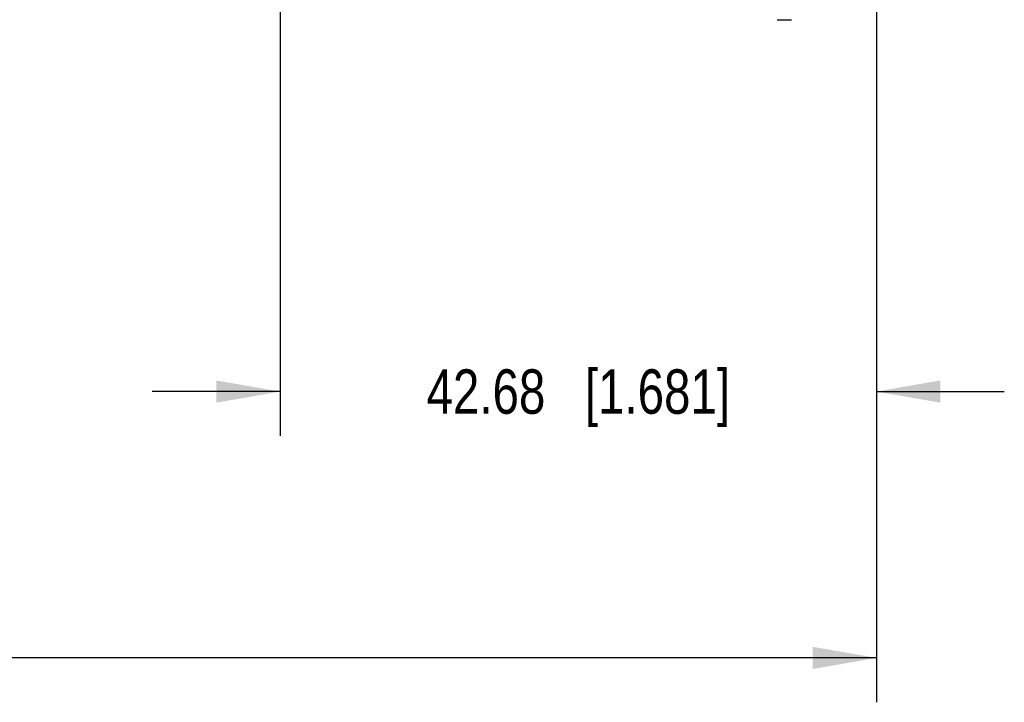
# Model space of a CAD drawing. Header units: inches. Extents: x 0 to 22, y 0 to 17.
# Tile 26 of 46: x 15.2 to 17.9, y 9.3 to 11.3. Entities that reach past the tile are written whole.
import ezdxf

# ---------------------------------------------------------------- set-up
doc = ezdxf.new("R2010")
doc.units = ezdxf.units.IN
doc.header["$LTSCALE"] = 1.21
doc.header["$MEASUREMENT"] = 0
doc.layers.get('0').update_dxf_attribs({"linetype": 'CONTINUOUS'})
doc.layers.add('DIMENSIONS', color=7, linetype='CONTINUOUS')
doc.styles.get("Standard").update_dxf_attribs({"font": 'txt', "width": 0.8})
doc.dimstyles.new('DIMSTYLE_2', dxfattribs={"dimtxt": 0.125, "dimasz": 0.18, "dimexe": 0.125, "dimexo": 0.0625, "dimgap": 0.0625, "dimtad": 0, "dimtih": 1, "dimtoh": 1, "dimdsep": 46, "dimtxsty": 'STANDARD', "dimblk": '_FILLED', "dimblk1": '_FILLED', "dimblk2": '_FILLED', "dimcen": 0.09, "dimazin": 2, "dimtfac": 1, "dimtofl": 0, "dimtmove": 0, "dimatfit": 3, "dimldrblk": '_FILLED', "dimfxl": 1, "dimtolj": 1, "dimarcsym": 0})

# ---------------------------------------------------------------- blocks, each defined once
blk = doc.blocks.new('_FILLED')
at = {"color": 0, "linetype": 'BYBLOCK'}
blk.add_solid([(0, 0), (-1, 0.174), (-1, -0.174)], dxfattribs=at)
blk = doc.blocks.new('*D4')
at = {"layer": 'DIMENSIONS', "color": 2, "linetype": 'CONTINUOUS'}
for p, q in [((6.584, 11.7967), (6.584, 9.3307)), ((17.5852, 11.5621), (17.5852, 9.3307)), ((6.584, 9.4557), (11.1221, 9.4557)), ((17.5852, 9.4557), (13.0471, 9.4557))]:
    blk.add_line(p, q, dxfattribs=at)
at = {"layer": 'DIMENSIONS', "color": 2, "linetype": 'CONTINUOUS', "xscale": 0.18, "yscale": 0.18, "zscale": 0.18, "rotation": 180}
blk.add_blockref('_FILLED', (6.584, 9.4557), dxfattribs=at)
at = {"layer": 'DIMENSIONS', "color": 2, "linetype": 'CONTINUOUS', "xscale": 0.18, "yscale": 0.18, "zscale": 0.18}
blk.add_blockref('_FILLED', (17.5852, 9.4557), dxfattribs=at)
at = {"layer": 'DIMENSIONS', "color": 2, "linetype": 'CONTINUOUS', "insert": (12.0846, 9.5182), "char_height": 0.125, "width": 1.8, "attachment_point": 2, "line_spacing_factor": 0.9}
blk.add_mtext('(1090.06 [42.916])', dxfattribs=at)
blk = doc.blocks.new('*D10')
at = {"layer": 'DIMENSIONS', "color": 2, "linetype": 'CONTINUOUS'}
for p, q in [((17.5852, 11.5621), (17.5852, 10.0807)), ((15.9047, 11.2851), (15.9047, 10.0807)), ((15.9047, 10.2057), (15.5447, 10.2057)), ((17.5852, 10.2057), (17.9452, 10.2057))]:
    blk.add_line(p, q, dxfattribs=at)
at = {"layer": 'DIMENSIONS', "color": 2, "linetype": 'CONTINUOUS', "xscale": 0.18, "yscale": 0.18, "zscale": 0.18}
blk.add_blockref('_FILLED', (15.9047, 10.2057), dxfattribs=at)
at = {"layer": 'DIMENSIONS', "color": 2, "linetype": 'CONTINUOUS', "xscale": 0.18, "yscale": 0.18, "zscale": 0.18, "rotation": 180}
blk.add_blockref('_FILLED', (17.5852, 10.2057), dxfattribs=at)
at = {"layer": 'DIMENSIONS', "color": 2, "linetype": 'CONTINUOUS', "insert": (16.7449, 10.2682), "char_height": 0.125, "width": 1.325, "attachment_point": 2, "line_spacing_factor": 0.9}
blk.add_mtext('42.68{\\ftxt.shx;\\W1.000000;\\H0.125000; }[1.681]', dxfattribs=at)

msp = doc.modelspace()

# ---------------------------------------------------------------- linework, layer by layer
at = {"color": 7, "linetype": 'CONTINUOUS'}
msp.add_line((17.305, 11.2527), (17.3453, 11.2527), dxfattribs=at)
for points, knots in [([(17.305, 11.2528), (17.305, 11.2528), (17.305, 11.2528), (17.305, 11.2527), (17.305, 11.2527)], [0, 0, 0, 0, 0.360751, 1, 1, 1, 1]), ([(17.3099, 11.2527), (17.3099, 11.2527), (17.3099, 11.2527), (17.3099, 11.2528), (17.3099, 11.2528)], [0, 0, 0, 0, 0.166355, 1, 1, 1, 1]), ([(17.3454, 11.2528), (17.3453, 11.2528), (17.3453, 11.2528), (17.3453, 11.2527), (17.3453, 11.2527)], [0, 0, 0, 0, 0.360751, 1, 1, 1, 1])]:
    msp.add_open_spline(points, degree=3, knots=knots, dxfattribs=at)

# ---------------------------------------------------------------- dimensions: what is measured, and where the dimension line sits
at = {"layer": 'DIMENSIONS', "color": 2, "linetype": 'CONTINUOUS'}
dim = msp.add_linear_dim(base=(6.584, 9.4557), p1=(17.5852, 11.6246), p2=(6.584, 11.8592), angle=180, text='(1090.06 [42.916])', dimstyle='DIMSTYLE_2', dxfattribs=at)
dim.commit()
dim.dimension.update_dxf_attribs({"geometry": '*D4', "text_midpoint": (12.0846, 9.4557), "dimtype": 160})
dim = msp.add_linear_dim(base=(15.9047, 10.2057), p1=(17.5852, 11.6246), p2=(15.9047, 11.3476), angle=180, dimstyle='DIMSTYLE_2', dxfattribs=at)
dim.commit()
dim.dimension.update_dxf_attribs({"geometry": '*D10', "text_midpoint": (16.7449, 10.2057), "dimtype": 160})

doc.saveas('drawing.dxf')
